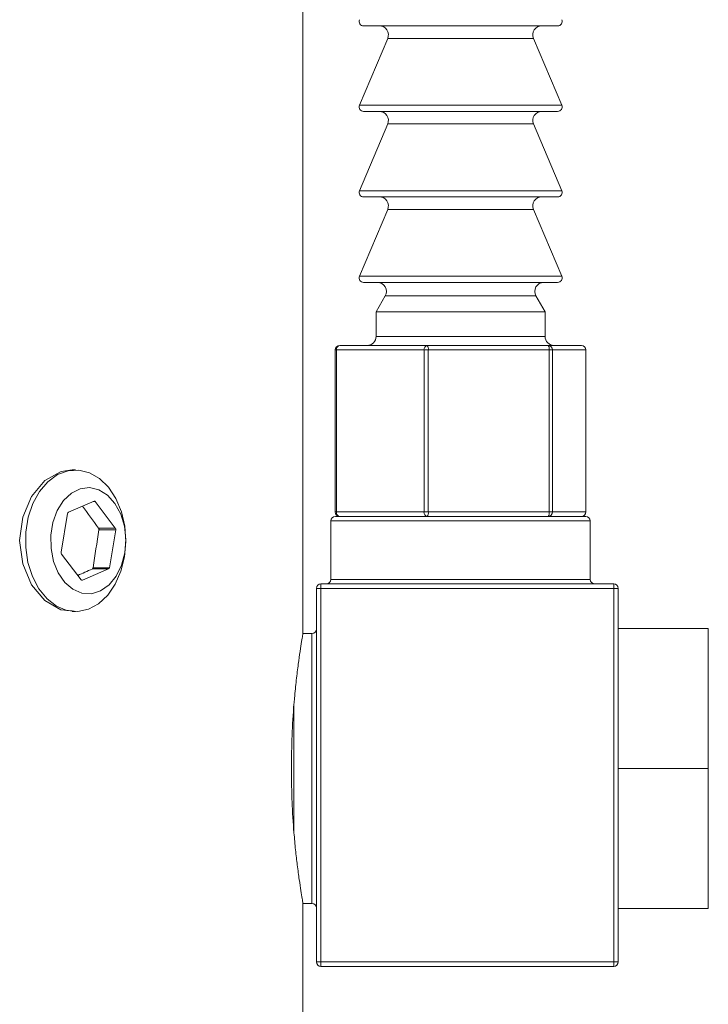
# Model space of a CAD drawing. Header units: inches. Extents: x 1.5 to 14.4, y 0.3 to 10.5.
# Tile 8 of 43: x 4.2 to 5, y 5 to 6.1. Entities that reach past the tile are written whole.
import ezdxf

# ---------------------------------------------------------------- set-up
doc = ezdxf.new("R2010")
doc.units = ezdxf.units.IN
doc.header["$MEASUREMENT"] = 0

msp = doc.modelspace()

# ---------------------------------------------------------------- linework, layer by layer
at = {"color": 7, "linetype": 'Continuous', "lineweight": 15}
for p, q in [((4.5513, 5.3987), (4.5513, 6.3769)), ((4.834, 6.0739), (4.6187, 6.0739)), ((4.6454, 6.06), (4.6141, 5.9858)), ((4.8072, 6.06), (4.6454, 6.06)), ((4.8386, 5.9858), (4.8072, 6.06)), ((4.6141, 5.9858), (4.805, 5.9858)), ((4.805, 5.9858), (4.8386, 5.9858)), ((4.834, 5.9789), (4.6187, 5.9789)), ((4.6454, 5.965), (4.6141, 5.8908)), ((4.8072, 5.965), (4.6454, 5.965)), ((4.8386, 5.8908), (4.8072, 5.965)), ((4.6141, 5.8908), (4.805, 5.8908)), ((4.805, 5.8908), (4.8386, 5.8908)), ((4.834, 5.8839), (4.6187, 5.8839)), ((4.6454, 5.87), (4.6141, 5.7958)), ((4.8072, 5.87), (4.6454, 5.87)), ((4.8386, 5.7958), (4.8072, 5.87)), ((4.6141, 5.7958), (4.805, 5.7958)), ((4.834, 5.7889), (4.6187, 5.7889)), ((4.805, 5.7958), (4.8386, 5.7958)), ((4.6427, 5.7739), (4.6326, 5.7562)), ((4.8099, 5.7739), (4.6427, 5.7739)), ((4.8201, 5.7562), (4.8099, 5.7739)), ((4.6326, 5.7562), (4.6326, 5.7289)), ((4.8201, 5.7562), (4.6326, 5.7562)), ((4.8201, 5.7289), (4.8201, 5.7562)), ((4.6326, 5.7289), (4.792, 5.7289)), ((4.792, 5.7289), (4.8201, 5.7289)), ((4.5872, 5.7139), (4.5872, 5.5339)), ((4.5886, 5.7139), (4.5872, 5.7139)), ((4.5886, 5.7139), (4.5886, 5.5339)), ((4.6857, 5.7139), (4.5886, 5.7139)), ((4.5922, 5.7189), (4.6892, 5.7189)), ((4.6857, 5.5339), (4.6857, 5.7139)), ((4.6905, 5.7139), (4.6857, 5.7139)), ((4.6892, 5.7189), (4.8234, 5.7189)), ((4.6905, 5.7139), (4.6905, 5.5339)), ((4.8246, 5.7139), (4.6905, 5.7139)), ((4.8234, 5.7189), (4.8605, 5.7189)), ((4.8246, 5.5339), (4.8246, 5.7139)), ((4.8282, 5.7139), (4.8246, 5.7139)), ((4.8282, 5.7139), (4.8282, 5.5339)), ((4.8653, 5.7139), (4.8282, 5.7139)), ((4.8653, 5.5339), (4.8653, 5.7139)), ((4.8655, 5.7139), (4.8653, 5.7139)), ((4.8655, 5.5339), (4.8655, 5.7139)), ((4.2989, 5.5806), (4.295, 5.5806)), ((4.3194, 5.5458), (4.2909, 5.5336)), ((4.3183, 5.5454), (4.3207, 5.5454)), ((4.343, 5.5159), (4.3207, 5.5454)), ((4.29, 5.5321), (4.2829, 5.489)), ((4.5886, 5.5339), (4.5872, 5.5339)), ((4.5873, 5.5289), (4.8653, 5.5289)), ((4.5886, 5.5339), (4.6857, 5.5339)), ((4.6905, 5.5339), (4.6857, 5.5339)), ((4.6905, 5.5339), (4.8246, 5.5339)), ((4.8282, 5.5339), (4.8246, 5.5339)), ((4.8282, 5.5339), (4.8653, 5.5339)), ((4.8655, 5.5339), (4.8653, 5.5339)), ((4.3245, 5.5159), (4.343, 5.5159)), ((4.3248, 5.514), (4.3434, 5.514)), ((4.3365, 5.4719), (4.3434, 5.514)), ((4.5823, 5.5239), (4.5823, 5.4589)), ((4.8703, 5.5239), (4.5823, 5.5239)), ((4.8703, 5.4589), (4.8703, 5.5239)), ((4.2833, 5.4871), (4.305, 5.4584)), ((4.3064, 5.4579), (4.3356, 5.4705)), ((4.3173, 5.4705), (4.3356, 5.4705)), ((4.3183, 5.4719), (4.3365, 5.4719)), ((4.3056, 5.4579), (4.3064, 5.4579)), ((4.5663, 5.0339), (4.5663, 5.4489)), ((4.5663, 5.4489), (4.5713, 5.4489)), ((4.5713, 5.4539), (4.8963, 5.4539)), ((4.5713, 5.4539), (4.5713, 5.4489)), ((4.5713, 5.4489), (4.5713, 5.0339)), ((4.8963, 5.4489), (4.5713, 5.4489)), ((4.5823, 5.4589), (4.8703, 5.4589)), ((4.8963, 5.4489), (4.8963, 5.4539)), ((4.8963, 5.0339), (4.8963, 5.4489)), ((4.8963, 5.4489), (4.9013, 5.4489)), ((4.9013, 5.4489), (4.9013, 5.0339)), ((4.295, 5.4231), (4.2989, 5.4231)), ((4.5613, 5.3989), (4.5513, 5.3989)), ((4.5613, 5.2489), (4.5613, 5.3989)), ((5.0013, 5.4044), (4.9013, 5.4044)), ((5.0013, 5.4044), (5.0013, 5.2489)), ((4.5413, 5.3203), (4.5413, 5.1775)), ((4.5613, 5.0989), (4.5613, 5.2489)), ((5.0013, 5.2489), (4.9013, 5.2489)), ((5.0013, 5.2489), (5.0013, 5.0934)), ((4.5512, 5.0989), (4.5613, 5.0989)), ((4.5513, 4.8769), (4.5513, 5.0994)), ((5.0013, 5.0934), (4.9013, 5.0934)), ((4.5663, 5.0339), (4.5713, 5.0339)), ((4.5713, 5.0339), (4.8963, 5.0339)), ((4.5713, 5.0289), (4.5713, 5.0339)), ((4.8963, 5.0339), (4.9013, 5.0339)), ((4.8963, 5.0339), (4.8963, 5.0289)), ((4.8963, 5.0289), (4.5713, 5.0289))]:
    msp.add_line(p, q, dxfattribs=at)
at = {"color": 7, "linetype": 'Continuous', "lineweight": 15, "flags": 128}
for points in [[(4.295, 5.4241), (4.2824, 5.4252), (4.2646, 5.4353), (4.2499, 5.4529), (4.2402, 5.4761), (4.2368, 5.5022), (4.2403, 5.5282), (4.2501, 5.5512), (4.2649, 5.5687), (4.2828, 5.5787), (4.295, 5.5806), (4.295, 5.5806)], [(4.3532, 5.4841), (4.3492, 5.468), (4.3429, 5.4535), (4.3345, 5.4413), (4.3245, 5.4319), (4.3132, 5.4258), (4.3013, 5.4232), (4.2893, 5.4243), (4.2778, 5.4291), (4.2672, 5.4372), (4.2581, 5.4484), (4.2509, 5.462), (4.246, 5.4776), (4.2435, 5.4942), (4.2437, 5.5113), (4.2464, 5.5279), (4.2516, 5.5432), (4.259, 5.5567), (4.2682, 5.5675), (4.2789, 5.5753), (4.2906, 5.5797), (4.3026, 5.5804), (4.3145, 5.5775), (4.3256, 5.571), (4.3355, 5.5613), (4.3437, 5.5488), (4.3497, 5.5341), (4.3535, 5.5179), (4.3546, 5.501), (4.3532, 5.4841)], [(4.3535, 5.4885), (4.3546, 5.5033), (4.3531, 5.5179), (4.349, 5.5315), (4.3426, 5.5433), (4.3344, 5.5525), (4.3248, 5.5585), (4.3145, 5.5609), (4.3041, 5.5596), (4.2942, 5.5547), (4.2855, 5.5465), (4.2785, 5.5355), (4.2737, 5.5223), (4.2713, 5.5079), (4.2716, 5.4931), (4.2744, 5.4789), (4.2797, 5.4661), (4.287, 5.4555), (4.296, 5.4479), (4.306, 5.4436), (4.3165, 5.443), (4.3267, 5.4462), (4.3361, 5.4528), (4.344, 5.4625), (4.3499, 5.4746), (4.3535, 5.4885)]]:
    msp.add_lwpolyline(points, dxfattribs=at)
at = {"color": 7, "linetype": 'Continuous', "lineweight": 15}
for centre, radius, start, end in [((4.6187, 6.0789), 0.005, 157.0723, 270), ((4.6362, 6.0639), 0.01, 337.0723, 90), ((4.8164, 6.0639), 0.01, 90, 202.9277), ((4.834, 6.0789), 0.005, 270, 22.9277), ((4.6187, 5.9839), 0.005, 157.0723, 270), ((4.834, 5.9839), 0.005, 270, 22.9277), ((4.6362, 5.9689), 0.01, 337.0723, 90), ((4.8164, 5.9689), 0.01, 90, 202.9277), ((4.6187, 5.8889), 0.005, 157.0723, 270), ((4.834, 5.8889), 0.005, 270, 22.9277), ((4.6362, 5.8739), 0.01, 337.0723, 90), ((4.8164, 5.8739), 0.01, 90, 202.9277), ((4.6187, 5.7939), 0.005, 157.0723, 270), ((4.634, 5.7789), 0.01, 330.1419, 90), ((4.8186, 5.7789), 0.01, 90, 209.8581), ((4.834, 5.7939), 0.005, 270, 22.9277), ((4.6226, 5.7289), 0.01, 270, 0), ((4.8301, 5.7289), 0.01, 180, 270), ((4.5922, 5.7139), 0.005, 90, 180), ((4.593, 5.7145), 0.00447, 101.0923, 187.8902), ((4.6901, 5.7145), 0.00447, 101.0923, 187.8902), ((4.6845, 5.715), 0.00605, 348.835, 39.2379), ((4.8187, 5.715), 0.00605, 348.835, 39.2379), ((4.8233, 5.714), 0.00491, 358.9556, 88.9161), ((4.8605, 5.7139), 0.005, 0, 90), ((4.8604, 5.714), 0.00491, 358.9556, 88.9161), ((4.3198, 5.5448), 0.00112, 32.4162, 111.2504), ((4.2918, 5.532), 0.00184, 118.5802, 174.5026), ((4.5873, 5.5239), 0.005, 90, 180), ((4.5922, 5.5339), 0.005, 180, 270), ((4.593, 5.5333), 0.00447, 172.1098, 258.9077), ((4.6901, 5.5333), 0.00447, 172.1098, 258.9077), ((4.6845, 5.5327), 0.00605, 320.7621, 11.165), ((4.8187, 5.5327), 0.00605, 320.7621, 11.165), ((4.8233, 5.5338), 0.00491, 271.0839, 1.0444), ((4.8605, 5.5339), 0.005, 270, 0), ((4.8604, 5.5338), 0.00491, 271.0839, 1.0444), ((4.8653, 5.5239), 0.005, 0, 90), ((4.341, 5.5145), 0.00251, 349.624, 34.6802), ((4.2854, 5.4885), 0.00251, 169.624, 214.6802), ((4.3347, 5.4721), 0.00184, 298.5802, 354.5026), ((4.306, 5.459), 0.00112, 212.4162, 291.2504), ((4.5713, 5.4489), 0.005, 90, 180), ((4.5773, 5.4589), 0.005, 270, 0), ((4.8753, 5.4589), 0.005, 180, 270), ((4.8963, 5.4489), 0.005, 0, 90), ((4.5613, 5.4039), 0.005, 270, 0), ((4.5613, 5.0939), 0.005, 360, 90), ((4.5713, 5.0339), 0.005, 180, 270), ((4.8963, 5.0339), 0.005, 270, 0)]:
    msp.add_arc(centre, radius, start, end, dxfattribs=at)
for centre, major_axis, ratio, start_param, end_param in [((3.6763, 5.5558), (0.8192, -0.7445), 0.412877, 1.095598, 1.125498), ((3.6763, 5.3277), (0.6351, 3.7697), 0.159656, 4.777543, 4.78871), ((3.6763, 5.4607), (0.8741, 0.1969), 0.205369, 5.461586, 5.488276)]:
    msp.add_ellipse(centre, major_axis=major_axis, ratio=ratio, start_param=start_param, end_param=end_param, dxfattribs=at)
for points, knots in [([(4.3248, 5.514), (4.3249, 5.5142), (4.3249, 5.5145), (4.3249, 5.5147), (4.3249, 5.5149), (4.3248, 5.5151), (4.3248, 5.5153), (4.3247, 5.5155), (4.3246, 5.5157), (4.3245, 5.5159)], [0, 0, 0, 0, 0.0000167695, 0.0000167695, 0.0000167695, 0.00003353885, 0.00003353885, 0.00003353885, 0.00005216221, 0.00005216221, 0.00005216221, 0.00005216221]), ([(4.3173, 5.4705), (4.3175, 5.4706), (4.3176, 5.4707), (4.3177, 5.4708), (4.3179, 5.4709), (4.318, 5.4711), (4.3181, 5.4713), (4.3181, 5.4715), (4.3182, 5.4717), (4.3183, 5.4719)], [0, 0, 0, 0, 0.00001680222, 0.00001680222, 0.00001680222, 0.00003360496, 0.00003360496, 0.00003360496, 0.0000521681, 0.0000521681, 0.0000521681, 0.0000521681]), ([(4.5413, 5.3203), (4.5415, 5.3225), (4.5423, 5.3319), (4.5439, 5.3475), (4.5461, 5.3651), (4.5482, 5.3796), (4.5499, 5.3904), (4.551, 5.3968), (4.5514, 5.3995), (4.5513, 5.3988), (4.5513, 5.3987)], [0, 0, 0, 0, 0.047639, 0.201374, 0.35947, 0.514839, 0.67475, 0.829356, 0.988561, 1, 1, 1, 1]), ([(4.5413, 5.3203), (4.5404, 5.3093), (4.5397, 5.2976), (4.5388, 5.2736), (4.5385, 5.2611), (4.5385, 5.2426), (4.5386, 5.2365), (4.5388, 5.2242), (4.539, 5.2181), (4.5397, 5.2), (4.5404, 5.1884), (4.5413, 5.1775)], [0, 0, 0, 0, 0.25, 0.25, 0.5, 0.5, 0.625, 0.625, 0.75, 0.75, 1, 1, 1, 1]), ([(4.5512, 5.0994), (4.5512, 5.0994), (4.5512, 5.0993), (4.5505, 5.1039), (4.5491, 5.1125), (4.5472, 5.1251), (4.5451, 5.1405), (4.543, 5.1581), (4.5419, 5.171), (4.5413, 5.1775)], [0, 0, 0, 0, 0.101138, 0.253463, 0.410167, 0.563269, 0.720701, 0.858785, 1, 1, 1, 1])]:
    msp.add_open_spline(points, degree=3, knots=knots, dxfattribs=at)

doc.saveas('drawing.dxf')
